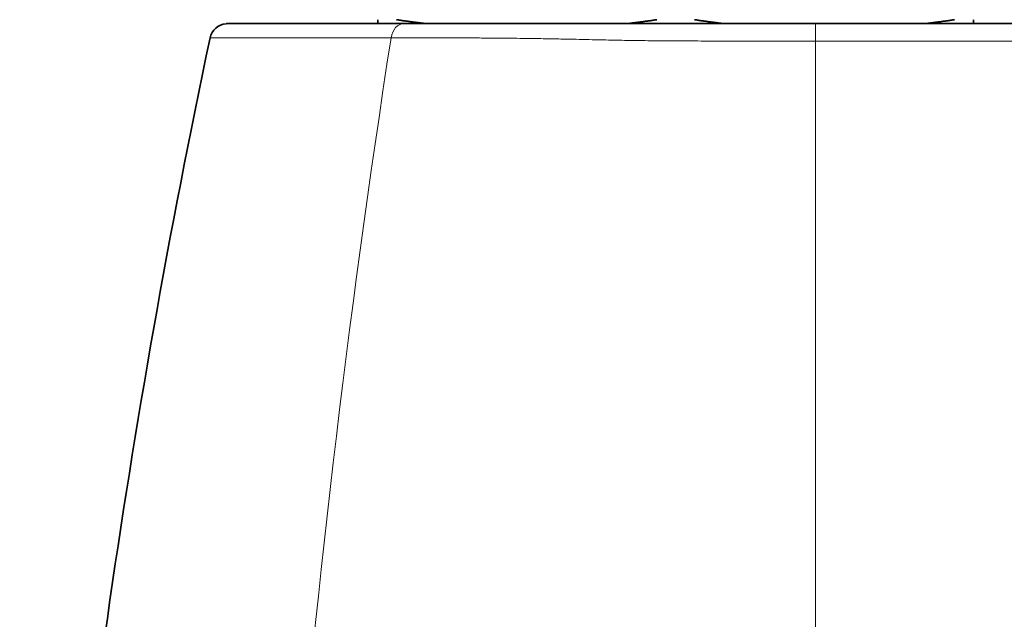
# Model space of a CAD drawing. Header units: millimetres. Extents: x 5 to 589, y 5 to 415.
# Tile 42 of 256: x 149 to 166, y 351 to 362. Entities that reach past the tile are written whole.
import ezdxf

# ---------------------------------------------------------------- set-up
doc = ezdxf.new("R2010")
doc.units = ezdxf.units.MM
doc.layers.add('Sichtbar (ISO)', color=7, linetype='Continuous', lineweight=35)
doc.layers.add('Sichtbar schmal (ISO)', color=7, linetype='Continuous', lineweight=18)

msp = doc.modelspace()

# ---------------------------------------------------------------- linework, layer by layer
at = {"layer": 'Sichtbar (ISO)'}
for p, q in [((152.55145017, 361.48648056), (155.51271508, 361.48648056)), ((155.51272167, 361.48648056), (162.4233773, 361.48648056)), ((162.42338721, 361.48648056), (193.10372523, 361.48648056)), ((158.26630474, 361.22594834), (158.2662933, 361.22594773))]:
    msp.add_line(p, q, dxfattribs=at)
msp.add_arc((152.55145018, 361.18648056), 0.3, 94.789024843, 168.083845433, dxfattribs=at)
for points, weights in [([(155.07277222, 361.48648056), (155.07268222, 361.51530655), (155.07258836, 361.55241643)], [1.80505671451, 1.7877263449, 1.76589963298]), ([(155.07423562, 361.55241643), (155.07414176, 361.51530655), (155.07405176, 361.48648056)], [1.76590716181, 1.78773396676, 1.80506441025]), ([(155.87800617, 361.48648056), (155.63930437, 361.51530655), (155.39038137, 361.55241643)], [1.80506402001, 1.78773358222, 1.76590678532]), ([(159.7592707, 361.55241643), (159.51034769, 361.51530655), (159.2716459, 361.48648056)], [1.76589963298, 1.78772634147, 1.80505670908]), ([(160.87864567, 361.48648056), (160.64003388, 361.51530655), (160.39120473, 361.55241643)], [1.80505670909, 1.78772634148, 1.76589963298]), ([(164.7584468, 361.55241643), (164.50961765, 361.51530655), (164.27100586, 361.48648056)], [1.76589963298, 1.78772634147, 1.80505670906]), ([(165.07405123, 361.48648056), (165.07414123, 361.51530655), (165.07423508, 361.55241643)], [1.80505670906, 1.78772634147, 1.76589963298])]:
    msp.add_rational_spline(points, weights, degree=2, dxfattribs=at)
msp.add_open_spline([(152.52640409, 361.48543323), (152.5309107, 361.48581079), (152.53545709, 361.48608712), (152.54097857, 361.48629966), (152.5420434, 361.48633482), (152.54421434, 361.48639547), (152.54534331, 361.48641981), (152.54664178, 361.48644228), (152.54698914, 361.48644756), (152.54785095, 361.48645951), (152.54827046, 361.4864639), (152.54893482, 361.48647024), (152.54917881, 361.48647206), (152.54977785, 361.48647621), (152.54999467, 361.48647713), (152.55064159, 361.48647992), (152.55077484, 361.48647992), (152.55131093, 361.48648098), (152.55140648, 361.48648086), (152.55212932, 361.48648126), (152.55283643, 361.48648127), (152.55394012, 361.48648126)], degree=3, knots=[0, 0, 0, 0, 0.001357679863, 0.001357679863, 0.00168313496, 0.00168313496, 0.002044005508, 0.002044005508, 0.002193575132, 0.002193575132, 0.002468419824, 0.002468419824, 0.002761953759, 0.002761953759, 0.003363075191, 0.003363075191, 0.005017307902, 0.005017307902, 0.009976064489, 0.009976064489, 0.025805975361, 0.025805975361, 0.025805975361, 0.025805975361], dxfattribs=at)
for points in [[(150.53394303, 351.50029381), (150.99921648, 354.75756834), (151.57387378, 358.00694526), (152.25791495, 361.24842458)], [(149.06236745, 332.55439381), (149.14553315, 338.8991055), (149.63605834, 345.2144055), (150.53394303, 351.50029381)]]:
    msp.add_open_spline(points, degree=3, dxfattribs=at)
at = {"layer": 'Sichtbar schmal (ISO)'}
for p, q in [((162.42339712, 361.19173734), (162.42339712, 361.48648056)), ((155.45573374, 361.24837888), (155.45573406, 361.24836047)), ((162.42340638, 361.19173734), (193.10372523, 361.19173734)), ((162.42341127, 332.55439381), (162.42341563, 361.19173734))]:
    msp.add_line(p, q, dxfattribs=at)
msp.add_arc((152.55145018, 361.18648056), 0.3, 90.000000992, 94.789024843, dxfattribs=at)
msp.add_ellipse((155.51272826, 361.18648057), major_axis=(0, 0.3), ratio=0.7351665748, start_param=0.0000000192, end_param=1.3628888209, dxfattribs=at)
for points, knots in [([(152.25791495, 361.24842458), (152.25735781, 361.24840815), (152.38478564, 361.24843388), (152.98246762, 361.24841235), (153.95713037, 361.24839266), (154.8210463, 361.24837121), (155.29691614, 361.24840444)], [0, 0, 0, 0, 0.2499993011, 0.4999986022, 0.7499979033, 1, 1, 1, 1]), ([(155.29692004, 361.24840444), (155.40885784, 361.24840129), (155.52782079, 361.24838243), (155.64984253, 361.24826853), (155.70358836, 361.24821836), (155.75787237, 361.24813621), (155.81317731, 361.24806335), (155.88343528, 361.24797078), (155.95535145, 361.24791344), (156.02984442, 361.24778362), (156.1161986, 361.24763313), (156.20610476, 361.24748592), (156.29838033, 361.2472034), (156.34836529, 361.24705035), (156.39903876, 361.24684219), (156.45025011, 361.24665147), (156.54705204, 361.24629096), (156.64582398, 361.24606213), (156.74407807, 361.24544183), (156.79376138, 361.24512817), (156.84331551, 361.24472115), (156.89254055, 361.24438671), (156.97974985, 361.2437942), (157.0658334, 361.24320018), (157.14891893, 361.2424323), (157.2054754, 361.2419096), (157.26065541, 361.24132852), (157.31403048, 361.24077532), (157.44581736, 361.2394094), (157.56659755, 361.23784897), (157.67707063, 361.23625851), (157.73839355, 361.23537565), (157.79653487, 361.23440222), (157.8520722, 361.2335077), (157.89658523, 361.23279074), (157.93942252, 361.23211774), (157.9808155, 361.23138603), (158.07385302, 361.2297414), (158.15967283, 361.22809332), (158.24013632, 361.22646106), (158.31572582, 361.22492768), (158.38657929, 361.22340657), (158.45397432, 361.22193202), (158.45831995, 361.22183694), (158.46265109, 361.22174197), (158.46696819, 361.22164705), (158.53823796, 361.22008004), (158.60572327, 361.21855475), (158.67093587, 361.2170935), (158.73614847, 361.21563224), (158.79908186, 361.21423544), (158.8605092, 361.21290348), (158.91842364, 361.21164769), (158.9749895, 361.21045072), (159.03071566, 361.20933042), (159.03409581, 361.20926247), (159.03747281, 361.20919477), (159.04084688, 361.20912737), (159.09984671, 361.20794886), (159.15800444, 361.20685115), (159.21592566, 361.20583925), (159.26338667, 361.20501009), (159.3106608, 361.2042481), (159.35821635, 361.20353106), (159.36869741, 361.20337303), (159.37919176, 361.20321694), (159.3897051, 361.2030654), (159.44792044, 361.20222629), (159.50679698, 361.20146475), (159.56596862, 361.20078665), (159.62514025, 361.20010854), (159.6845846, 361.19951511), (159.74419448, 361.19898029), (159.75144646, 361.19891522), (159.75870062, 361.19885191), (159.76596106, 361.19878949), (159.8183801, 361.19833879), (159.87106541, 361.19792254), (159.92575206, 361.19754467), (159.95595347, 361.19733599), (159.9867666, 361.19713601), (160.01832024, 361.19694352), (160.05181545, 361.19673918), (160.08614482, 361.19654265), (160.12141459, 361.1963542), (160.18158759, 361.19603269), (160.24454822, 361.19571849), (160.30885048, 361.1954483), (160.31774369, 361.19541093), (160.32666201, 361.19537388), (160.33560036, 361.19533595), (160.40916743, 361.19502378), (160.48413777, 361.19474256), (160.55840101, 361.19449016), (160.5833291, 361.19440544), (160.60818025, 361.19431952), (160.63294245, 361.19423993), (160.68194931, 361.19408242), (160.73060435, 361.19394578), (160.77886784, 361.19381003), (160.84553701, 361.19362251), (160.91143414, 361.1934624), (160.97926499, 361.19329478), (160.9853501, 361.19327975), (160.99145094, 361.19326508), (160.99756971, 361.19325096), (161.07189454, 361.19307937), (161.1488233, 361.19291819), (161.23070347, 361.19276773), (161.31258364, 361.19261727), (161.39942329, 361.19247616), (161.49032748, 361.19235039), (161.55741371, 361.19225758), (161.62672094, 361.19217047), (161.69819456, 361.19209813), (161.72357021, 361.19207245), (161.74921835, 361.19204788), (161.77514254, 361.1920242), (161.87408539, 361.19193382), (161.97700328, 361.19186268), (162.084935, 361.19181413), (162.19286388, 361.19176558), (162.30580656, 361.19173933), (162.42340638, 361.19173734)], [0.00000043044, 0.00000043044, 0.00000043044, 0.00000043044, 0.03703703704, 0.03703703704, 0.03703703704, 0.05335022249, 0.05335022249, 0.05335022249, 0.07407407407, 0.07407407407, 0.07407407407, 0.09809770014, 0.09809770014, 0.09809770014, 0.11111111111, 0.11111111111, 0.11111111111, 0.13570962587, 0.13570962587, 0.13570962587, 0.14814814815, 0.14814814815, 0.14814814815, 0.17018479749, 0.17018479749, 0.17018479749, 0.18518518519, 0.18518518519, 0.18518518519, 0.22222222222, 0.22222222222, 0.22222222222, 0.2427812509, 0.2427812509, 0.2427812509, 0.25925925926, 0.25925925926, 0.25925925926, 0.2962962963, 0.2962962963, 0.2962962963, 0.33108984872, 0.33108984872, 0.33108984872, 0.33333333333, 0.33333333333, 0.33333333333, 0.37037037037, 0.37037037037, 0.37037037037, 0.40740740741, 0.40740740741, 0.40740740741, 0.44232637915, 0.44232637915, 0.44232637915, 0.44444444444, 0.44444444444, 0.44444444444, 0.48148148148, 0.48148148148, 0.48148148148, 0.51182985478, 0.51182985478, 0.51182985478, 0.51851851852, 0.51851851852, 0.51851851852, 0.55555555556, 0.55555555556, 0.55555555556, 0.59259259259, 0.59259259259, 0.59259259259, 0.59709841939, 0.59709841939, 0.59709841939, 0.62962962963, 0.62962962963, 0.62962962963, 0.64759541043, 0.64759541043, 0.64759541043, 0.66666666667, 0.66666666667, 0.66666666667, 0.6992037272, 0.6992037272, 0.6992037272, 0.7037037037, 0.7037037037, 0.7037037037, 0.74074074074, 0.74074074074, 0.74074074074, 0.75317303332, 0.75317303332, 0.75317303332, 0.77777777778, 0.77777777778, 0.77777777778, 0.81176574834, 0.81176574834, 0.81176574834, 0.81481481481, 0.81481481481, 0.81481481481, 0.85185185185, 0.85185185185, 0.85185185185, 0.88888888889, 0.88888888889, 0.88888888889, 0.91622178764, 0.91622178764, 0.91622178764, 0.92592592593, 0.92592592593, 0.92592592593, 0.96296296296, 0.96296296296, 0.96296296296, 0.99999902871, 0.99999902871, 0.99999902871, 0.99999902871])]:
    msp.add_open_spline(points, degree=3, knots=knots, dxfattribs=at)
msp.add_open_spline([(152.96735474, 332.55439381), (153.0542034, 342.18678971), (153.83072151, 351.75145977), (155.29691613, 361.24840444)], degree=3, dxfattribs=at)

doc.saveas('drawing.dxf')
